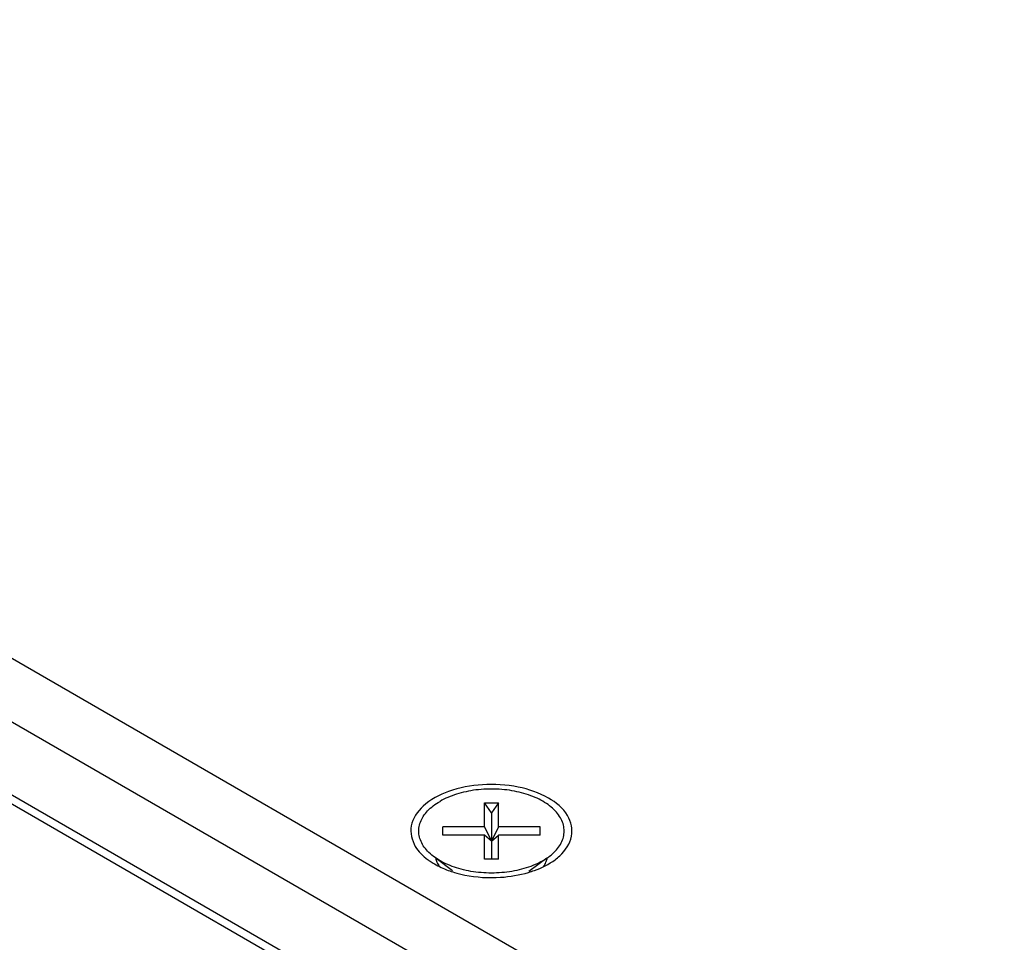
# Model space of a CAD drawing. Header units: inches. Extents: x 0 to 34, y 0 to 22.
# Tile 99 of 118: x 16.491 to 16.934, y 15.158 to 15.573. Entities that reach past the tile are written whole.
import ezdxf

# ---------------------------------------------------------------- set-up
doc = ezdxf.new("R2010")
doc.units = ezdxf.units.IN
doc.header["$LTSCALE"] = 1.87
doc.header["$MEASUREMENT"] = 0
doc.layers.get('0').update_dxf_attribs({"linetype": 'CONTINUOUS'})

msp = doc.modelspace()

# ---------------------------------------------------------------- linework, layer by layer
at = {"color": 3, "linetype": 'CONTINUOUS'}
for p, q in [((16.93389, 15.02819), (13.81201, 16.83072)), ((16.6852, 15.1432), (13.79964, 16.80929)), ((13.79964, 16.77663), (16.66296, 15.12338))]:
    msp.add_line(p, q, dxfattribs=at)
at = {"color": 7, "linetype": 'CONTINUOUS'}
for p, q in [((13.81201, 16.7654), (16.66253, 15.11955)), ((16.70019, 15.22088), (16.70654, 15.22088)), ((16.70337, 15.21639), (16.70019, 15.22088)), ((16.70019, 15.21007), (16.70019, 15.22088)), ((16.70654, 15.22088), (16.70337, 15.21639)), ((16.70654, 15.21007), (16.70654, 15.22088)), ((16.70337, 15.21639), (16.70337, 15.19559)), ((16.70019, 15.21007), (16.68147, 15.21007)), ((16.68147, 15.2064), (16.68147, 15.21007)), ((16.70019, 15.2064), (16.68147, 15.2064)), ((16.70019, 15.21007), (16.70337, 15.20375)), ((16.70337, 15.20375), (16.70019, 15.2064)), ((16.70019, 15.19559), (16.70019, 15.2064)), ((16.70654, 15.21007), (16.70337, 15.20375)), ((16.70337, 15.20375), (16.70654, 15.2064)), ((16.72527, 15.21007), (16.70654, 15.21007)), ((16.72527, 15.2064), (16.70654, 15.2064)), ((16.70654, 15.19559), (16.70654, 15.2064)), ((16.72527, 15.2064), (16.72527, 15.21007)), ((16.67846, 15.19599), (16.6859, 15.19048)), ((16.70654, 15.19559), (16.70019, 15.19559)), ((16.72828, 15.19599), (16.72023, 15.19003)), ((16.72648, 15.19489), (16.72915, 15.19664)), ((16.72062, 15.19032), (16.72062, 15.1901))]:
    msp.add_line(p, q, dxfattribs=at)
at = {"color": 3, "linetype": 'CONTINUOUS'}
for points, knots in [([(16.729, 15.22304), (16.72481, 15.22546), (16.71494, 15.22876), (16.69946, 15.22971), (16.68898, 15.22771), (16.68408, 15.22596)], [0, 0, 0, 0, 0.314995, 0.663243, 1, 1, 1, 1]), ([(16.73406, 15.1971), (16.73663, 15.1995), (16.74077, 15.2053), (16.73824, 15.21656), (16.73237, 15.2211), (16.729, 15.22304)], [0, 0, 0, 0, 0.327742, 0.628393, 1, 1, 1, 1]), ([(16.67268, 15.21937), (16.67011, 15.21698), (16.66597, 15.21118), (16.66756, 15.2041), (16.66915, 15.20133)], [0, 0, 0, 0, 0.521556, 1, 1, 1, 1]), ([(16.68672, 15.18964), (16.68826, 15.18918), (16.69507, 15.18751), (16.70636, 15.18682), (16.71595, 15.18844), (16.72005, 15.18966)], [0, 0, 0, 0, 0.142299, 0.619678, 1, 1, 1, 1])]:
    msp.add_open_spline(points, degree=3, knots=knots, dxfattribs=at)
for points in [[(16.68408, 15.22596), (16.67993, 15.22448), (16.67597, 15.22244), (16.67268, 15.21937)], [(16.66915, 15.20133), (16.67051, 15.19896), (16.67248, 15.19703), (16.67467, 15.19542)], [(16.67467, 15.19542), (16.67502, 15.19516), (16.67538, 15.19491), (16.67575, 15.19467)], [(16.67575, 15.19467), (16.6764, 15.19424), (16.67707, 15.19383), (16.67774, 15.19344)], [(16.67774, 15.19344), (16.6797, 15.1923), (16.68178, 15.19136), (16.68392, 15.19057)], [(16.72266, 15.19052), (16.72597, 15.1917), (16.72917, 15.19324), (16.732, 15.19537)], [(16.732, 15.19537), (16.73271, 15.19591), (16.7334, 15.19649), (16.73406, 15.1971)], [(16.68392, 15.19057), (16.68484, 15.19023), (16.68577, 15.18992), (16.68672, 15.18964)], [(16.72005, 15.18966), (16.72092, 15.18992), (16.72179, 15.19021), (16.72266, 15.19052)]]:
    msp.add_open_spline(points, degree=3, dxfattribs=at)
at = {"color": 7, "linetype": 'CONTINUOUS'}
for points, knots in [([(16.73531, 15.20423), (16.73563, 15.20509), (16.73608, 15.20686), (16.73608, 15.20962), (16.73539, 15.21234), (16.73404, 15.21495), (16.73206, 15.21741), (16.72951, 15.21967), (16.72644, 15.2217), (16.72291, 15.22345), (16.71899, 15.22489), (16.71476, 15.226), (16.71029, 15.22675), (16.70569, 15.22713), (16.70105, 15.22713), (16.69644, 15.22675), (16.69198, 15.226), (16.68775, 15.22489), (16.68383, 15.22345), (16.68139, 15.22224), (16.68026, 15.22158)], [0, 0, 0, 0, 0.039636, 0.078494, 0.11813, 0.159957, 0.205023, 0.253935, 0.306894, 0.363765, 0.424152, 0.487461, 0.552955, 0.619798, 0.687096, 0.753939, 0.819433, 0.882742, 0.943129, 1, 1, 1, 1]), ([(16.67143, 15.20423), (16.67111, 15.20509), (16.67065, 15.20686), (16.67065, 15.20962), (16.67135, 15.21234), (16.6727, 15.21495), (16.67468, 15.21741), (16.67722, 15.21967), (16.6792, 15.22097), (16.68026, 15.22158)], [0, 0, 0, 0, 0.129153, 0.255768, 0.384921, 0.521214, 0.668058, 0.827436, 1, 1, 1, 1]), ([(16.67759, 15.19664), (16.67746, 15.19673), (16.67643, 15.19751), (16.67468, 15.19906), (16.6727, 15.20152), (16.67177, 15.20332), (16.67143, 15.20423)], [0, 0, 0, 0, 0.048768, 0.391367, 0.707024, 1, 1, 1, 1]), ([(16.72915, 15.19664), (16.72928, 15.19673), (16.73031, 15.19751), (16.73206, 15.19906), (16.73404, 15.20152), (16.73497, 15.20332), (16.73531, 15.20423)], [0, 0, 0, 0, 0.048701, 0.391324, 0.707004, 1, 1, 1, 1]), ([(16.68378, 15.19313), (16.68257, 15.19365), (16.68044, 15.19471), (16.67844, 15.196), (16.67759, 15.19664)], [0, 0, 0, 0, 0.552858, 1, 1, 1, 1]), ([(16.72648, 15.19489), (16.72535, 15.19424), (16.72291, 15.19303), (16.71899, 15.19159), (16.71476, 15.19048), (16.71029, 15.18973), (16.70569, 15.18935), (16.70105, 15.18935), (16.69644, 15.18973), (16.69198, 15.19048), (16.68775, 15.19159), (16.68506, 15.19258), (16.68378, 15.19313)], [0, 0, 0, 0, 0.089387, 0.1843, 0.283806, 0.386746, 0.491805, 0.597582, 0.702641, 0.805581, 0.905087, 1, 1, 1, 1]), ([(16.72672, 15.19217), (16.72718, 15.19281), (16.72783, 15.19393), (16.72822, 15.19518), (16.72834, 15.19567)], [0, 0, 0, 0, 0.613516, 1, 1, 1, 1])]:
    msp.add_open_spline(points, degree=3, knots=knots, dxfattribs=at)
for points in [[(16.67833, 15.19597), (16.67845, 15.19537), (16.67863, 15.19479), (16.67886, 15.19423)], [(16.67886, 15.19423), (16.67916, 15.19352), (16.67954, 15.19285), (16.68, 15.19222)], [(16.72834, 15.19567), (16.72838, 15.19585), (16.72842, 15.19603), (16.72845, 15.19621)]]:
    msp.add_open_spline(points, degree=3, dxfattribs=at)

doc.saveas('drawing.dxf')
